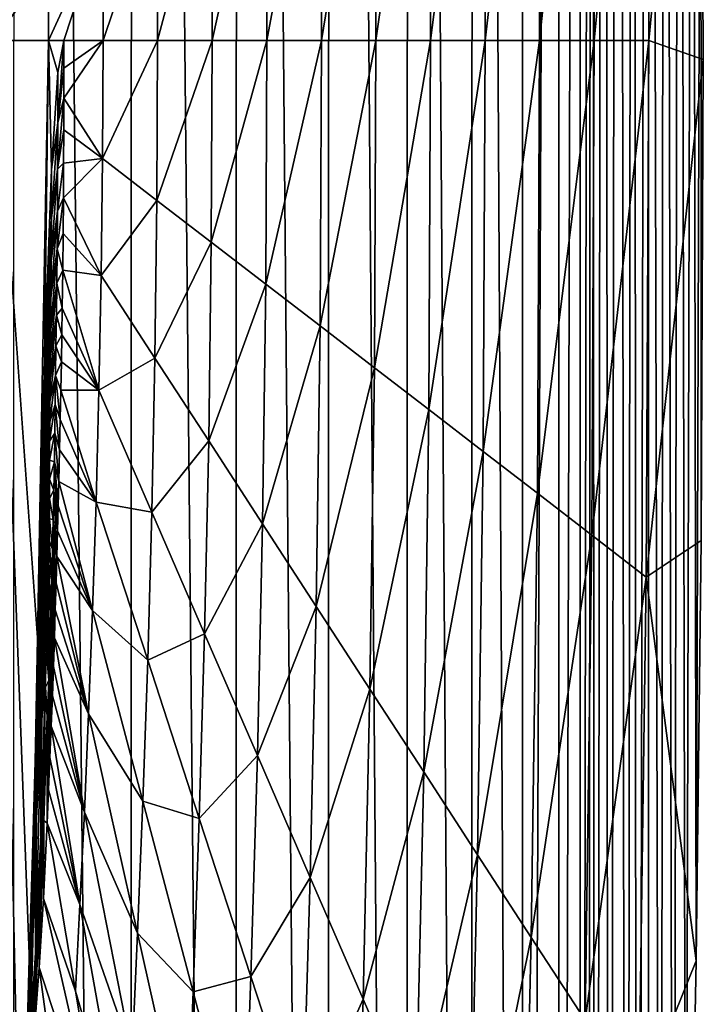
# Model space of a CAD drawing. Header units: metres. Extents: x -23 to 23, y -199 to 23.
# Tile 94 of 112: x 21.29 to 23.5, y -3.12 to 0.07. Entities that reach past the tile are written whole.
import ezdxf

# ---------------------------------------------------------------- set-up
doc = ezdxf.new("R2010")
doc.units = ezdxf.units.M
doc.layers.add('solid_509541_180_SW0001', color=7, linetype='CONTINUOUS')

msp = doc.modelspace()

# ---------------------------------------------------------------- linework, layer by layer
at = {"layer": 'solid_509541_180_SW0001'}
for points in [[(21.272379, 18.231327), (21.651262, -17.62179), (21.271763, -18.232256)], [(21.651768, 17.620922), (21.651262, -17.62179), (21.272379, 18.231327)], [(21.651768, 17.620922), (21.990761, -16.985317), (21.651262, -17.62179)], [(21.991114, 16.98461), (21.990761, -16.985317), (21.651768, 17.620922)], [(21.991114, 16.98461), (22.289051, -16.325073), (21.990761, -16.985317)], [(22.289352, 16.324329), (22.289051, -16.325073), (21.991114, 16.98461)], [(22.289352, 16.324329), (22.543396, -15.64744), (22.289051, -16.325073)], [(22.543859, 15.64606), (22.543396, -15.64744), (22.289352, 16.324329)], [(22.543859, 15.64606), (22.752281, -14.959577), (22.543396, -15.64744)], [(22.752655, 14.958184), (22.752281, -14.959577), (22.543859, 15.64606)], [(22.752655, 14.958184), (22.915579, -14.258878), (22.752281, -14.959577)], [(22.915773, 14.257938), (22.915579, -14.258878), (22.752655, 14.958184)], [(23.032616, 13.541714), (22.915579, -14.258878), (22.915773, 14.257938)], [(23.032616, 13.541714), (23.032574, -13.542065), (22.915579, -14.258878)], [(23.032616, 13.541714), (23.102457, 12.805935), (23.032574, -13.542065)], [(23.102457, 12.805935), (23.102457, -12.805942), (23.032574, -13.542065)], [(23.140348, 12.168409), (23.102457, -12.805942), (23.102457, 12.805935)], [(23.126352, -12.409692), (23.102457, -12.805942), (23.140348, 12.168409)], [(23.126352, -12.409692), (23.140348, 12.168409), (23.149172, -12.013106)], [(23.149172, -12.013106), (23.140348, 12.168409), (23.181448, 11.426046)], [(23.149172, -12.013106), (23.181448, 11.426046), (23.194319, -11.183565)], [(23.194319, -11.183565), (23.181448, 11.426046), (23.226093, 10.563564)], [(23.194319, -11.183565), (23.226093, 10.563564), (23.25148, -10.043468)], [(23.25148, -10.043468), (23.226093, 10.563564), (23.273956, 9.562971)], [(23.25148, -10.043468), (23.273956, 9.562971), (23.285231, -9.312739)], [(23.285231, -9.312739), (23.273956, 9.562971), (23.324074, 8.403833)], [(23.285231, -9.312739), (23.324074, 8.403833), (23.322346, -8.445287)], [(23.322346, -8.445287), (23.324074, 8.403833), (23.362188, -7.41409)], [(23.362188, -7.41409), (23.324074, 8.403833), (23.374695, 7.061818)], [(23.362188, -7.41409), (23.374695, 7.061818), (23.403366, -6.185947)], [(23.403366, -6.185947), (23.374695, 7.061818), (23.423, 5.509752)], [(23.403366, -6.185947), (23.423, 5.509752), (23.443232, -4.722521)], [(23.443232, -4.722521), (23.423, 5.509752), (23.464575, 3.71486)], [(23.443232, -4.722521), (23.464575, 3.71486), (23.477303, -2.975769)], [(23.477303, -2.975769), (23.464575, 3.71486), (23.491991, 1.748199)], [(23.139788, 1.59907, 37.250984), (23.147419, 0, 37.250984), (23.315487, 1.734377, 18.616182)], [(23.147419, 0, 37.250984), (23.323797, 0, 18.616182), (23.315487, 1.734377, 18.616182)], [(23.315487, 1.734377, 18.616182), (23.323797, 0, 18.616182), (23.491991, 1.748199)], [(23.323797, 0, 18.616182), (23.499964, -0.061168), (23.491991, 1.748199)], [(23.477303, -2.975769), (23.491991, 1.748199), (23.493242, -1.616292)], [(23.493242, -1.616292), (23.491991, 1.748199), (23.499964, -0.061168)], [(22.964088, 1.463763, 55.88578), (22.971041, 0, 55.88578), (23.139788, 1.59907, 37.250984)], [(22.971041, 0, 55.88578), (23.147419, 0, 37.250984), (23.139788, 1.59907, 37.250984)], [(22.788389, 1.328456, 74.520584), (22.794661, 0, 74.520584), (22.964088, 1.463763, 55.88578)], [(22.794661, 0, 74.520584), (22.971041, 0, 55.88578), (22.964088, 1.463763, 55.88578)], [(22.61269, 1.19315, 93.15538), (22.618282, 0, 93.15538), (22.788389, 1.328456, 74.520584)], [(22.618282, 0, 93.15538), (22.794661, 0, 74.520584), (22.788389, 1.328456, 74.520584)], [(22.436991, 1.057843, 111.790176), (22.441904, 0, 111.790176), (22.61269, 1.19315, 93.15538)], [(22.441904, 0, 111.790176), (22.618282, 0, 93.15538), (22.61269, 1.19315, 93.15538)], [(22.26129, 0.922536, 130.424973), (22.265526, 0, 130.424973), (22.436991, 1.057843, 111.790176)], [(22.265526, 0, 130.424973), (22.441904, 0, 111.790176), (22.436991, 1.057843, 111.790176)], [(22.08559, 0.78723, 149.059784), (22.089146, 0, 149.059784), (22.26129, 0.922536, 130.424973)], [(22.089146, 0, 149.059784), (22.265526, 0, 130.424973), (22.26129, 0.922536, 130.424973)], [(21.909891, 0.651923, 167.69458), (21.912767, 0, 167.69458), (22.08559, 0.78723, 149.059784)], [(21.912767, 0, 167.69458), (22.089146, 0, 149.059784), (22.08559, 0.78723, 149.059784)], [(21.734192, 0.516616, 186.329376), (21.736389, 0, 186.329376), (21.909891, 0.651923, 167.69458)], [(21.736389, 0, 186.329376), (21.912767, 0, 167.69458), (21.909891, 0.651923, 167.69458)], [(21.558493, 0.381309, 204.964172), (21.560009, 0, 204.964172), (21.734192, 0.516616, 186.329376)], [(21.560009, 0, 204.964172), (21.736389, 0, 186.329376), (21.734192, 0.516616, 186.329376)], [(21.558493, 0.381309, 204.964172), (21.382793, 0.246003, 223.598984), (21.383631, 0, 223.598984)], [(21.433784, 0, 218.300186), (21.558493, 0.381309, 204.964172), (21.383631, 0, 223.598984)], [(21.433784, 0, 218.300186), (21.560009, 0, 204.964172), (21.558493, 0.381309, 204.964172)], [(21.209131, 0.135163, 242.009415), (21.209375, 0, 242.00946), (21.382793, 0.246003, 223.598984)], [(21.209375, 0, 242.00946), (21.383631, 0, 223.598984), (21.382793, 0.246003, 223.598984)], [(21.209375, 0, 242.00946), (21.327127, -3.097213, 229.568741), (21.348419, -1.93068, 227.319199)], [(21.348419, -1.93068, 227.319199), (21.383631, 0, 223.598984), (21.209375, 0, 242.00946)], [(21.307217, -4.512949, 231.672409), (21.327127, -3.097213, 229.568741), (21.209375, 0, 242.00946)], [(21.288965, -6.157858, 233.600708), (21.307217, -4.512949, 231.672409), (21.209375, 0, 242.00946)], [(21.348419, -1.93068, 227.319199), (21.370708, -1.031988, 224.96434), (21.383631, 0, 223.598984)], [(21.370708, -1.031988, 224.96434), (21.393436, -0.417303, 222.563065), (21.383631, 0, 223.598984)], [(21.413664, -0.103094, 220.425873), (21.433784, 0, 218.300186), (21.383631, 0, 223.598984)], [(21.393436, -0.417303, 222.563065), (21.413664, -0.103094, 220.425873), (21.383631, 0, 223.598984)], [(21.413481, -0.265472, 220.40451), (21.433729, -0.088913, 218.295486), (21.433784, 0, 218.300186)], [(21.413481, -0.265472, 220.40451), (21.433784, 0, 218.300186), (21.413664, -0.103094, 220.425873)], [(21.43355, -0.185654, 218.27916), (21.558493, -0.381309, 204.964172), (21.560009, 0, 204.964172)], [(21.433729, -0.088913, 218.295486), (21.43355, -0.185654, 218.27916), (21.560009, 0, 204.964172)], [(21.433784, 0, 218.300186), (21.433729, -0.088913, 218.295486), (21.560009, 0, 204.964172)], [(21.558493, -0.381309, 204.964172), (21.734192, -0.516616, 186.329376), (21.736389, 0, 186.329376)], [(21.560009, 0, 204.964172), (21.558493, -0.381309, 204.964172), (21.736389, 0, 186.329376)], [(21.734192, -0.516616, 186.329376), (21.909891, -0.651923, 167.69458), (21.912767, 0, 167.69458)], [(21.736389, 0, 186.329376), (21.734192, -0.516616, 186.329376), (21.912767, 0, 167.69458)], [(21.909891, -0.651923, 167.69458), (22.08559, -0.78723, 149.059784), (22.089146, 0, 149.059784)], [(21.912767, 0, 167.69458), (21.909891, -0.651923, 167.69458), (22.089146, 0, 149.059784)], [(22.08559, -0.78723, 149.059784), (22.26129, -0.922536, 130.424973), (22.265526, 0, 130.424973)], [(22.089146, 0, 149.059784), (22.08559, -0.78723, 149.059784), (22.265526, 0, 130.424973)], [(22.26129, -0.922536, 130.424973), (22.436991, -1.057843, 111.790176), (22.441904, 0, 111.790176)], [(22.265526, 0, 130.424973), (22.26129, -0.922536, 130.424973), (22.441904, 0, 111.790176)], [(22.436991, -1.057843, 111.790176), (22.61269, -1.19315, 93.15538), (22.618282, 0, 93.15538)], [(22.441904, 0, 111.790176), (22.436991, -1.057843, 111.790176), (22.618282, 0, 93.15538)], [(22.61269, -1.19315, 93.15538), (22.788389, -1.328456, 74.520584), (22.794661, 0, 74.520584)], [(22.618282, 0, 93.15538), (22.61269, -1.19315, 93.15538), (22.794661, 0, 74.520584)], [(22.788389, -1.328456, 74.520584), (22.964088, -1.463763, 55.88578), (22.971041, 0, 55.88578)], [(22.794661, 0, 74.520584), (22.788389, -1.328456, 74.520584), (22.971041, 0, 55.88578)], [(22.964088, -1.463763, 55.88578), (23.139788, -1.59907, 37.250984), (23.147419, 0, 37.250984)], [(22.971041, 0, 55.88578), (22.964088, -1.463763, 55.88578), (23.147419, 0, 37.250984)], [(23.139788, -1.59907, 37.250984), (23.315487, -1.734377, 18.616182), (23.323797, 0, 18.616182)], [(23.147419, 0, 37.250984), (23.139788, -1.59907, 37.250984), (23.323797, 0, 18.616182)], [(23.323797, 0, 18.616182), (23.315487, -1.734377, 18.616182), (23.499964, -0.061168)], [(23.315487, -1.734377, 18.616182), (23.493242, -1.616292), (23.499964, -0.061168)], [(21.413481, -0.265472, 220.40451), (21.43355, -0.185654, 218.27916), (21.433729, -0.088913, 218.295486)], [(21.393436, -0.417303, 222.563065), (21.413481, -0.265472, 220.40451), (21.413664, -0.103094, 220.425873)], [(21.412998, -0.415685, 220.351624), (21.433216, -0.288695, 218.249496), (21.43355, -0.185654, 218.27916)], [(21.412998, -0.415685, 220.351624), (21.43355, -0.185654, 218.27916), (21.413481, -0.265472, 220.40451)], [(21.43355, -0.185654, 218.27916), (21.433216, -0.288695, 218.249496), (21.558493, -0.381309, 204.964172)], [(21.393108, -0.574647, 222.537766), (21.412998, -0.415685, 220.351624), (21.413481, -0.265472, 220.40451)], [(21.393436, -0.417303, 222.563065), (21.393108, -0.574647, 222.537766), (21.413481, -0.265472, 220.40451)], [(21.412998, -0.415685, 220.351624), (21.432695, -0.396613, 218.205353), (21.433216, -0.288695, 218.249496)], [(21.433216, -0.288695, 218.249496), (21.432695, -0.396613, 218.205353), (21.558493, -0.381309, 204.964172)], [(21.431955, -0.508363, 218.146347), (21.554033, -0.759313, 204.964172), (21.558493, -0.381309, 204.964172)], [(21.432695, -0.396613, 218.205353), (21.431955, -0.508363, 218.146347), (21.558493, -0.381309, 204.964172)], [(21.558493, -0.381309, 204.964172), (21.554033, -0.759313, 204.964172), (21.734192, -0.516616, 186.329376)], [(21.412262, -0.551166, 220.274948), (21.431955, -0.508363, 218.146347), (21.432695, -0.396613, 218.205353)], [(21.412262, -0.551166, 220.274948), (21.432695, -0.396613, 218.205353), (21.412998, -0.415685, 220.351624)], [(21.373573, -0.943405, 224.660522), (21.393436, -0.417303, 222.563065), (21.370708, -1.031988, 224.96434)], [(21.373573, -0.943405, 224.660522), (21.393108, -0.574647, 222.537766), (21.393436, -0.417303, 222.563065)], [(21.392506, -0.713086, 222.480927), (21.412262, -0.551166, 220.274948), (21.412998, -0.415685, 220.351624)], [(21.393108, -0.574647, 222.537766), (21.392506, -0.713086, 222.480927), (21.412998, -0.415685, 220.351624)], [(21.411333, -0.673008, 220.181595), (21.430962, -0.623488, 218.073044), (21.431955, -0.508363, 218.146347)], [(21.411333, -0.673008, 220.181595), (21.431955, -0.508363, 218.146347), (21.412262, -0.551166, 220.274948)], [(21.431955, -0.508363, 218.146347), (21.430962, -0.623488, 218.073044), (21.554033, -0.759313, 204.964172)], [(21.554033, -0.759313, 204.964172), (21.72777, -1.026859, 186.329376), (21.734192, -0.516616, 186.329376)], [(21.734192, -0.516616, 186.329376), (21.72777, -1.026859, 186.329376), (21.909891, -0.651923, 167.69458)], [(21.391695, -0.831925, 222.400955), (21.411333, -0.673008, 220.181595), (21.412262, -0.551166, 220.274948)], [(21.392506, -0.713086, 222.480927), (21.391695, -0.831925, 222.400955), (21.412262, -0.551166, 220.274948)], [(21.372965, -1.093246, 224.629623), (21.392506, -0.713086, 222.480927), (21.393108, -0.574647, 222.537766)], [(21.372965, -1.093246, 224.629623), (21.393108, -0.574647, 222.537766), (21.373573, -0.943405, 224.660522)], [(21.411333, -0.673008, 220.181595), (21.429678, -0.742286, 217.986832), (21.430962, -0.623488, 218.073044)], [(21.430962, -0.623488, 218.073044), (21.429678, -0.742286, 217.986832), (21.554033, -0.759313, 204.964172)], [(21.72777, -1.026859, 186.329376), (21.901508, -1.294405, 167.69458), (21.909891, -0.651923, 167.69458)], [(21.909891, -0.651923, 167.69458), (21.901508, -1.294405, 167.69458), (22.08559, -0.78723, 149.059784)], [(21.390781, -0.932975, 222.304626), (21.410269, -0.784243, 220.077835), (21.411333, -0.673008, 220.181595)], [(21.391695, -0.831925, 222.400955), (21.390781, -0.932975, 222.304626), (21.411333, -0.673008, 220.181595)], [(21.410269, -0.784243, 220.077835), (21.429678, -0.742286, 217.986832), (21.411333, -0.673008, 220.181595)], [(21.372046, -1.220334, 224.568787), (21.391695, -0.831925, 222.400955), (21.392506, -0.713086, 222.480927)], [(21.372046, -1.220334, 224.568787), (21.392506, -0.713086, 222.480927), (21.372965, -1.093246, 224.629623)], [(21.410269, -0.784243, 220.077835), (21.428062, -0.865666, 217.889648), (21.429678, -0.742286, 217.986832)], [(21.429678, -0.742286, 217.986832), (21.428062, -0.865666, 217.889648), (21.546886, -1.130788, 204.964172)], [(21.429678, -0.742286, 217.986832), (21.546886, -1.130788, 204.964172), (21.554033, -0.759313, 204.964172)], [(21.554033, -0.759313, 204.964172), (21.546886, -1.130788, 204.964172), (21.72777, -1.026859, 186.329376)], [(21.389864, -1.020044, 222.197906), (21.409113, -0.888142, 219.96843), (21.410269, -0.784243, 220.077835)], [(21.390781, -0.932975, 222.304626), (21.389864, -1.020044, 222.197906), (21.410269, -0.784243, 220.077835)], [(21.409113, -0.888142, 219.96843), (21.428062, -0.865666, 217.889648), (21.410269, -0.784243, 220.077835)], [(21.901508, -1.294405, 167.69458), (22.075245, -1.561952, 149.059784), (22.08559, -0.78723, 149.059784)], [(22.08559, -0.78723, 149.059784), (22.075245, -1.561952, 149.059784), (22.26129, -0.922536, 130.424973)], [(21.370926, -1.32364, 224.485504), (21.390781, -0.932975, 222.304626), (21.391695, -0.831925, 222.400955)], [(21.370926, -1.32364, 224.485504), (21.391695, -0.831925, 222.400955), (21.372046, -1.220334, 224.568787)], [(21.389027, -1.097137, 222.085251), (21.407904, -0.987176, 219.856216), (21.409113, -0.888142, 219.96843)], [(21.389864, -1.020044, 222.197906), (21.389027, -1.097137, 222.085251), (21.409113, -0.888142, 219.96843)], [(21.407904, -0.987176, 219.856216), (21.426779, -0.95103, 217.819611), (21.409113, -0.888142, 219.96843)], [(21.409113, -0.888142, 219.96843), (21.426779, -0.95103, 217.819611), (21.428062, -0.865666, 217.889648)], [(21.428062, -0.865666, 217.889648), (21.426779, -0.95103, 217.819611), (21.546886, -1.130788, 204.964172)], [(22.075245, -1.561952, 149.059784), (22.248981, -1.829498, 130.424973), (22.26129, -0.922536, 130.424973)], [(22.26129, -0.922536, 130.424973), (22.248981, -1.829498, 130.424973), (22.436991, -1.057843, 111.790176)], [(21.373573, -0.943405, 224.660522), (21.370478, -1.045575, 224.987335), (21.354284, -1.673581, 226.695831)], [(21.372965, -1.093246, 224.629623), (21.373573, -0.943405, 224.660522), (21.354284, -1.673581, 226.695831)], [(21.369755, -1.405613, 224.386261), (21.389864, -1.020044, 222.197906), (21.390781, -0.932975, 222.304626)], [(21.369755, -1.405613, 224.386261), (21.390781, -0.932975, 222.304626), (21.370926, -1.32364, 224.485504)], [(21.373573, -0.943405, 224.660522), (21.370708, -1.031988, 224.96434), (21.370478, -1.045575, 224.987335)], [(21.407904, -0.987176, 219.856216), (21.425314, -1.039156, 217.74588), (21.426779, -0.95103, 217.819611)], [(21.426779, -0.95103, 217.819611), (21.425314, -1.039156, 217.74588), (21.546886, -1.130788, 204.964172)], [(21.388329, -1.167361, 221.969284), (21.406654, -1.083016, 219.742493), (21.407904, -0.987176, 219.856216)], [(21.389027, -1.097137, 222.085251), (21.388329, -1.167361, 221.969284), (21.407904, -0.987176, 219.856216)], [(21.406654, -1.083016, 219.742493), (21.425314, -1.039156, 217.74588), (21.407904, -0.987176, 219.856216)], [(21.370478, -1.045575, 224.987335), (21.370708, -1.031988, 224.96434), (21.348419, -1.93068, 227.319199)], [(21.370478, -1.045575, 224.987335), (21.348419, -1.93068, 227.319199), (21.354284, -1.673581, 226.695831)], [(21.368675, -1.47073, 224.276688), (21.389027, -1.097137, 222.085251), (21.389864, -1.020044, 222.197906)], [(21.368675, -1.47073, 224.276688), (21.389864, -1.020044, 222.197906), (21.369755, -1.405613, 224.386261)], [(21.406654, -1.083016, 219.742493), (21.423649, -1.130483, 217.668503), (21.425314, -1.039156, 217.74588)], [(21.425314, -1.039156, 217.74588), (21.423649, -1.130483, 217.668503), (21.546886, -1.130788, 204.964172)], [(21.546886, -1.130788, 204.964172), (21.717583, -1.524515, 186.329376), (21.72777, -1.026859, 186.329376)], [(21.72777, -1.026859, 186.329376), (21.717583, -1.524515, 186.329376), (21.901508, -1.294405, 167.69458)], [(22.248981, -1.829498, 130.424973), (22.422718, -2.097044, 111.790176), (22.436991, -1.057843, 111.790176)], [(22.436991, -1.057843, 111.790176), (22.422718, -2.097044, 111.790176), (22.61269, -1.19315, 93.15538)], [(21.372965, -1.093246, 224.629623), (21.354284, -1.673581, 226.695831), (21.35323, -1.816212, 226.659637)], [(21.372046, -1.220334, 224.568787), (21.372965, -1.093246, 224.629623), (21.35323, -1.816212, 226.659637)], [(21.367813, -1.523614, 224.160934), (21.388329, -1.167361, 221.969284), (21.389027, -1.097137, 222.085251)], [(21.367813, -1.523614, 224.160934), (21.389027, -1.097137, 222.085251), (21.368675, -1.47073, 224.276688)], [(21.387798, -1.232957, 221.851196), (21.405367, -1.176793, 219.627548), (21.406654, -1.083016, 219.742493)], [(21.388329, -1.167361, 221.969284), (21.387798, -1.232957, 221.851196), (21.406654, -1.083016, 219.742493)], [(21.405367, -1.176793, 219.627548), (21.421768, -1.225098, 217.587555), (21.406654, -1.083016, 219.742493)], [(21.406654, -1.083016, 219.742493), (21.421768, -1.225098, 217.587555), (21.423649, -1.130483, 217.668503)], [(21.423649, -1.130483, 217.668503), (21.421768, -1.225098, 217.587555), (21.537422, -1.492675, 204.964172)], [(21.423649, -1.130483, 217.668503), (21.537422, -1.492675, 204.964172), (21.546886, -1.130788, 204.964172)], [(21.546886, -1.130788, 204.964172), (21.537422, -1.492675, 204.964172), (21.717583, -1.524515, 186.329376)], [(21.367254, -1.567911, 224.041473), (21.387798, -1.232957, 221.851196), (21.388329, -1.167361, 221.969284)], [(21.367254, -1.567911, 224.041473), (21.388329, -1.167361, 221.969284), (21.367813, -1.523614, 224.160934)], [(21.387436, -1.295604, 221.731277), (21.404022, -1.269353, 219.5112), (21.405367, -1.176793, 219.627548)], [(21.387798, -1.232957, 221.851196), (21.387436, -1.295604, 221.731277), (21.405367, -1.176793, 219.627548)], [(21.404022, -1.269353, 219.5112), (21.419647, -1.323319, 217.502731), (21.405367, -1.176793, 219.627548)], [(21.405367, -1.176793, 219.627548), (21.419647, -1.323319, 217.502731), (21.421768, -1.225098, 217.587555)], [(22.422718, -2.097044, 111.790176), (22.596455, -2.36459, 93.15538), (22.61269, -1.19315, 93.15538)], [(22.61269, -1.19315, 93.15538), (22.596455, -2.36459, 93.15538), (22.788389, -1.328456, 74.520584)], [(21.372046, -1.220334, 224.568787), (21.35323, -1.816212, 226.659637), (21.351797, -1.932149, 226.594742)], [(21.370926, -1.32364, 224.485504), (21.372046, -1.220334, 224.568787), (21.351797, -1.932149, 226.594742)], [(21.367039, -1.60635, 223.919373), (21.387436, -1.295604, 221.731277), (21.387798, -1.232957, 221.851196)], [(21.367039, -1.60635, 223.919373), (21.387798, -1.232957, 221.851196), (21.367254, -1.567911, 224.041473)], [(21.421768, -1.225098, 217.587555), (21.419647, -1.323319, 217.502731), (21.537422, -1.492675, 204.964172)], [(21.387205, -1.356716, 221.609344), (21.402584, -1.361503, 219.39325), (21.404022, -1.269353, 219.5112)], [(21.387436, -1.295604, 221.731277), (21.387205, -1.356716, 221.609344), (21.404022, -1.269353, 219.5112)], [(21.402584, -1.361503, 219.39325), (21.417271, -1.425147, 217.413803), (21.404022, -1.269353, 219.5112)], [(21.404022, -1.269353, 219.5112), (21.417271, -1.425147, 217.413803), (21.419647, -1.323319, 217.502731)], [(21.367168, -1.641079, 223.794861), (21.387436, -1.295604, 221.731277), (21.367039, -1.60635, 223.919373)], [(21.367168, -1.641079, 223.794861), (21.387205, -1.356716, 221.609344), (21.387436, -1.295604, 221.731277)], [(21.717583, -1.524515, 186.329376), (21.888281, -1.918242, 167.69458), (21.901508, -1.294405, 167.69458)], [(21.901508, -1.294405, 167.69458), (21.888281, -1.918242, 167.69458), (22.075245, -1.561952, 149.059784)], [(21.370926, -1.32364, 224.485504), (21.351797, -1.932149, 226.594742), (21.350138, -2.020816, 226.508179)], [(21.369755, -1.405613, 224.386261), (21.370926, -1.32364, 224.485504), (21.350138, -2.020816, 226.508179)], [(21.419647, -1.323319, 217.502731), (21.417271, -1.425147, 217.413803), (21.537422, -1.492675, 204.964172)], [(22.596455, -2.36459, 93.15538), (22.770193, -2.632136, 74.520584), (22.788389, -1.328456, 74.520584)], [(22.788389, -1.328456, 74.520584), (22.770193, -2.632136, 74.520584), (22.964088, -1.463763, 55.88578)], [(21.367588, -1.674008, 223.667847), (21.387205, -1.356716, 221.609344), (21.367168, -1.641079, 223.794861)], [(21.367588, -1.674008, 223.667847), (21.387032, -1.417731, 221.485352), (21.387205, -1.356716, 221.609344)], [(21.387205, -1.356716, 221.609344), (21.387032, -1.417731, 221.485352), (21.402584, -1.361503, 219.39325)], [(21.387032, -1.417731, 221.485352), (21.400995, -1.454116, 219.273758), (21.402584, -1.361503, 219.39325)], [(21.400995, -1.454116, 219.273758), (21.41317, -1.584911, 217.271957), (21.402584, -1.361503, 219.39325)], [(21.402584, -1.361503, 219.39325), (21.41317, -1.584911, 217.271957), (21.415302, -1.503978, 217.344177)], [(21.402584, -1.361503, 219.39325), (21.415302, -1.503978, 217.344177), (21.417271, -1.425147, 217.413803)], [(21.369755, -1.405613, 224.386261), (21.350138, -2.020816, 226.508179), (21.348442, -2.085234, 226.406128)], [(21.368675, -1.47073, 224.276688), (21.369755, -1.405613, 224.386261), (21.348442, -2.085234, 226.406128)], [(21.368198, -1.707124, 223.538345), (21.387032, -1.417731, 221.485352), (21.367588, -1.674008, 223.667847)], [(21.368198, -1.707124, 223.538345), (21.386812, -1.480221, 221.359497), (21.387032, -1.417731, 221.485352)], [(21.387032, -1.417731, 221.485352), (21.386812, -1.480221, 221.359497), (21.400995, -1.454116, 219.273758)], [(21.417271, -1.425147, 217.413803), (21.415302, -1.503978, 217.344177), (21.526075, -1.842161, 204.964172)], [(21.417271, -1.425147, 217.413803), (21.526075, -1.842161, 204.964172), (21.537422, -1.492675, 204.964172)], [(21.386812, -1.480221, 221.359497), (21.399189, -1.54811, 219.152969), (21.400995, -1.454116, 219.273758)], [(21.399189, -1.54811, 219.152969), (21.410856, -1.667983, 217.197083), (21.400995, -1.454116, 219.273758)], [(21.400995, -1.454116, 219.273758), (21.410856, -1.667983, 217.197083), (21.41317, -1.584911, 217.271957)], [(22.770193, -2.632136, 74.520584), (22.94393, -2.899682, 55.88578), (22.964088, -1.463763, 55.88578)], [(22.964088, -1.463763, 55.88578), (22.94393, -2.899682, 55.88578), (23.139788, -1.59907, 37.250984)], [(21.368675, -1.47073, 224.276688), (21.348442, -2.085234, 226.406128), (21.346907, -2.13044, 226.293854)], [(21.367813, -1.523614, 224.160934), (21.368675, -1.47073, 224.276688), (21.346907, -2.13044, 226.293854)], [(21.368858, -1.742607, 223.406738), (21.386812, -1.480221, 221.359497), (21.368198, -1.707124, 223.538345)], [(21.368858, -1.742607, 223.406738), (21.386423, -1.545843, 221.232254), (21.386812, -1.480221, 221.359497)], [(21.386812, -1.480221, 221.359497), (21.386423, -1.545843, 221.232254), (21.399189, -1.54811, 219.152969)], [(21.537422, -1.492675, 204.964172), (21.526075, -1.842161, 204.964172), (21.704298, -2.003686, 186.329376)], [(21.537422, -1.492675, 204.964172), (21.704298, -2.003686, 186.329376), (21.717583, -1.524515, 186.329376)], [(21.367813, -1.523614, 224.160934), (21.346907, -2.13044, 226.293854), (21.345692, -2.161558, 226.175278)], [(21.367254, -1.567911, 224.041473), (21.367813, -1.523614, 224.160934), (21.345692, -2.161558, 226.175278)], [(21.415302, -1.503978, 217.344177), (21.41317, -1.584911, 217.271957), (21.526075, -1.842161, 204.964172)], [(21.717583, -1.524515, 186.329376), (21.704298, -2.003686, 186.329376), (21.888281, -1.918242, 167.69458)], [(21.369389, -1.782755, 223.273666), (21.386423, -1.545843, 221.232254), (21.368858, -1.742607, 223.406738)], [(21.369389, -1.782755, 223.273666), (21.385721, -1.61627, 221.104263), (21.386423, -1.545843, 221.232254)], [(21.386423, -1.545843, 221.232254), (21.385721, -1.61627, 221.104263), (21.397091, -1.644412, 219.031281)], [(21.386423, -1.545843, 221.232254), (21.397091, -1.644412, 219.031281), (21.399189, -1.54811, 219.152969)], [(21.397091, -1.644412, 219.031281), (21.405653, -1.840781, 217.038986), (21.399189, -1.54811, 219.152969)], [(21.399189, -1.54811, 219.152969), (21.405653, -1.840781, 217.038986), (21.408354, -1.75331, 217.119385)], [(21.399189, -1.54811, 219.152969), (21.408354, -1.75331, 217.119385), (21.410856, -1.667983, 217.197083)], [(21.367254, -1.567911, 224.041473), (21.345692, -2.161558, 226.175278), (21.344913, -2.182669, 226.052643)], [(21.367039, -1.60635, 223.919373), (21.367254, -1.567911, 224.041473), (21.344913, -2.182669, 226.052643)], [(21.41317, -1.584911, 217.271957), (21.410856, -1.667983, 217.197083), (21.526075, -1.842161, 204.964172)], [(21.888281, -1.918242, 167.69458), (22.058977, -2.311969, 149.059784), (22.075245, -1.561952, 149.059784)], [(22.075245, -1.561952, 149.059784), (22.058977, -2.311969, 149.059784), (22.248981, -1.829498, 130.424973)], [(21.367039, -1.60635, 223.919373), (21.344913, -2.182669, 226.052643), (21.344627, -2.196902, 225.926926)], [(21.367168, -1.641079, 223.794861), (21.367039, -1.60635, 223.919373), (21.344627, -2.196902, 225.926926)], [(21.369598, -1.829888, 223.139969), (21.385721, -1.61627, 221.104263), (21.369389, -1.782755, 223.273666)], [(21.369598, -1.829888, 223.139969), (21.384562, -1.693114, 220.976257), (21.385721, -1.61627, 221.104263)], [(21.385721, -1.61627, 221.104263), (21.384562, -1.693114, 220.976257), (21.394621, -1.743914, 218.909225)], [(21.385721, -1.61627, 221.104263), (21.394621, -1.743914, 218.909225), (21.397091, -1.644412, 219.031281)], [(22.94393, -2.899682, 55.88578), (23.117666, -3.167228, 37.250984), (23.139788, -1.59907, 37.250984)], [(23.139788, -1.59907, 37.250984), (23.117666, -3.167228, 37.250984), (23.315487, -1.734377, 18.616182)], [(23.315487, -1.734377, 18.616182), (23.477303, -2.975769), (23.493242, -1.616292)], [(21.367168, -1.641079, 223.794861), (21.344627, -2.196902, 225.926926), (21.34483, -2.206803, 225.79834)], [(21.367588, -1.674008, 223.667847), (21.367168, -1.641079, 223.794861), (21.34483, -2.206803, 225.79834)], [(21.394621, -1.743914, 218.909225), (21.402733, -1.930669, 216.955688), (21.397091, -1.644412, 219.031281)], [(21.397091, -1.644412, 219.031281), (21.402733, -1.930669, 216.955688), (21.405653, -1.840781, 217.038986)], [(21.354284, -1.673581, 226.695831), (21.34812, -1.955798, 227.345535), (21.335724, -2.60067, 228.650375)], [(21.35323, -1.816212, 226.659637), (21.354284, -1.673581, 226.695831), (21.335724, -2.60067, 228.650375)], [(21.367588, -1.674008, 223.667847), (21.34483, -2.206803, 225.79834), (21.345459, -2.2147, 225.666794)], [(21.368198, -1.707124, 223.538345), (21.367588, -1.674008, 223.667847), (21.345459, -2.2147, 225.666794)], [(21.354284, -1.673581, 226.695831), (21.348419, -1.93068, 227.319199), (21.34812, -1.955798, 227.345535)], [(21.410856, -1.667983, 217.197083), (21.408354, -1.75331, 217.119385), (21.513311, -2.176762, 204.964172)], [(21.410856, -1.667983, 217.197083), (21.513311, -2.176762, 204.964172), (21.526075, -1.842161, 204.964172)], [(21.368198, -1.707124, 223.538345), (21.345459, -2.2147, 225.666794), (21.346392, -2.223048, 225.53244)], [(21.368858, -1.742607, 223.406738), (21.368198, -1.707124, 223.538345), (21.346392, -2.223048, 225.53244)], [(21.369287, -1.886244, 223.006622), (21.382809, -1.777858, 220.849045), (21.384562, -1.693114, 220.976257)], [(21.369287, -1.886244, 223.006622), (21.384562, -1.693114, 220.976257), (21.369598, -1.829888, 223.139969)], [(21.384562, -1.693114, 220.976257), (21.382809, -1.777858, 220.849045), (21.391705, -1.847435, 218.787323)], [(21.384562, -1.693114, 220.976257), (21.391705, -1.847435, 218.787323), (21.394621, -1.743914, 218.909225)], [(21.368858, -1.742607, 223.406738), (21.346392, -2.223048, 225.53244), (21.347452, -2.234545, 225.395752)], [(21.369389, -1.782755, 223.273666), (21.368858, -1.742607, 223.406738), (21.347452, -2.234545, 225.395752)], [(21.391705, -1.847435, 218.787323), (21.396164, -2.118405, 216.779984), (21.394621, -1.743914, 218.909225)], [(21.394621, -1.743914, 218.909225), (21.396164, -2.118405, 216.779984), (21.399572, -2.023262, 216.869263)], [(21.394621, -1.743914, 218.909225), (21.399572, -2.023262, 216.869263), (21.402733, -1.930669, 216.955688)], [(23.117666, -3.167228, 37.250984), (23.291403, -3.434774, 18.616182), (23.315487, -1.734377, 18.616182)], [(23.315487, -1.734377, 18.616182), (23.291403, -3.434774, 18.616182), (23.477303, -2.975769)], [(21.369389, -1.782755, 223.273666), (21.347452, -2.234545, 225.395752), (21.348429, -2.252035, 225.257553)], [(21.369598, -1.829888, 223.139969), (21.369389, -1.782755, 223.273666), (21.348429, -2.252035, 225.257553)], [(21.368263, -1.953879, 222.874619), (21.380337, -1.871778, 220.723343), (21.382809, -1.777858, 220.849045)], [(21.368263, -1.953879, 222.874619), (21.382809, -1.777858, 220.849045), (21.369287, -1.886244, 223.006622)], [(21.382809, -1.777858, 220.849045), (21.380337, -1.871778, 220.723343), (21.388277, -1.955679, 218.666107)], [(21.382809, -1.777858, 220.849045), (21.388277, -1.955679, 218.666107), (21.391705, -1.847435, 218.787323)], [(21.408354, -1.75331, 217.119385), (21.405653, -1.840781, 217.038986), (21.513311, -2.176762, 204.964172)], [(21.35323, -1.816212, 226.659637), (21.335724, -2.60067, 228.650375), (21.334066, -2.735465, 228.608215)], [(21.351797, -1.932149, 226.594742), (21.35323, -1.816212, 226.659637), (21.334066, -2.735465, 228.608215)], [(21.369598, -1.829888, 223.139969), (21.348429, -2.252035, 225.257553), (21.349081, -2.278385, 225.118881)], [(21.369287, -1.886244, 223.006622), (21.369598, -1.829888, 223.139969), (21.349081, -2.278385, 225.118881)], [(21.405653, -1.840781, 217.038986), (21.402733, -1.930669, 216.955688), (21.513311, -2.176762, 204.964172)], [(21.526075, -1.842161, 204.964172), (21.513311, -2.176762, 204.964172), (21.688709, -2.458948, 186.329376)], [(21.526075, -1.842161, 204.964172), (21.688709, -2.458948, 186.329376), (21.704298, -2.003686, 186.329376)], [(22.058977, -2.311969, 149.059784), (22.229673, -2.705696, 130.424973), (22.248981, -1.829498, 130.424973)], [(22.248981, -1.829498, 130.424973), (22.229673, -2.705696, 130.424973), (22.422718, -2.097044, 111.790176)], [(21.366356, -2.034564, 222.744843), (21.377043, -1.975875, 220.599762), (21.380337, -1.871778, 220.723343)], [(21.366356, -2.034564, 222.744843), (21.380337, -1.871778, 220.723343), (21.368263, -1.953879, 222.874619)], [(21.380337, -1.871778, 220.723343), (21.377043, -1.975875, 220.599762), (21.384281, -2.069201, 218.546021)], [(21.380337, -1.871778, 220.723343), (21.384281, -2.069201, 218.546021), (21.388277, -1.955679, 218.666107)], [(21.388277, -1.955679, 218.666107), (21.392477, -2.216533, 216.687561), (21.391705, -1.847435, 218.787323)], [(21.391705, -1.847435, 218.787323), (21.392477, -2.216533, 216.687561), (21.396164, -2.118405, 216.779984)], [(21.369287, -1.886244, 223.006622), (21.349081, -2.278385, 225.118881), (21.349167, -2.316363, 224.980881)], [(21.368263, -1.953879, 222.874619), (21.369287, -1.886244, 223.006622), (21.349167, -2.316363, 224.980881)], [(21.34812, -1.955798, 227.345535), (21.348419, -1.93068, 227.319199), (21.327127, -3.097213, 229.568741)], [(21.351797, -1.932149, 226.594742), (21.334066, -2.735465, 228.608215), (21.33193, -2.840438, 228.539352)], [(21.350138, -2.020816, 226.508179), (21.351797, -1.932149, 226.594742), (21.33193, -2.840438, 228.539352)], [(21.402733, -1.930669, 216.955688), (21.399572, -2.023262, 216.869263), (21.499565, -2.494404, 204.964172)], [(21.402733, -1.930669, 216.955688), (21.499565, -2.494404, 204.964172), (21.513311, -2.176762, 204.964172)], [(21.704298, -2.003686, 186.329376), (21.871176, -2.514697, 167.69458), (21.888281, -1.918242, 167.69458)], [(21.888281, -1.918242, 167.69458), (21.871176, -2.514697, 167.69458), (22.058977, -2.311969, 149.059784)], [(21.34812, -1.955798, 227.345535), (21.327127, -3.097213, 229.568741), (21.335724, -2.60067, 228.650375)], [(21.368263, -1.953879, 222.874619), (21.349167, -2.316363, 224.980881), (21.348454, -2.368508, 224.844696)], [(21.366356, -2.034564, 222.744843), (21.368263, -1.953879, 222.874619), (21.348454, -2.368508, 224.844696)], [(21.384281, -2.069201, 218.546021), (21.388481, -2.317991, 216.591782), (21.388277, -1.955679, 218.666107)], [(21.388277, -1.955679, 218.666107), (21.388481, -2.317991, 216.591782), (21.392477, -2.216533, 216.687561)], [(21.359385, -2.240071, 222.494263), (21.377043, -1.975875, 220.599762), (21.363424, -2.129689, 222.618103)], [(21.362371, -2.193995, 222.123581), (21.377043, -1.975875, 220.599762), (21.359385, -2.240071, 222.494263)], [(21.362371, -2.193995, 222.123581), (21.372862, -2.090803, 220.478943), (21.377043, -1.975875, 220.599762)], [(21.363424, -2.129689, 222.618103), (21.377043, -1.975875, 220.599762), (21.366356, -2.034564, 222.744843)], [(21.377043, -1.975875, 220.599762), (21.372862, -2.090803, 220.478943), (21.384281, -2.069201, 218.546021)], [(21.704298, -2.003686, 186.329376), (21.688709, -2.458948, 186.329376), (21.871176, -2.514697, 167.69458)], [(21.350138, -2.020816, 226.508179), (21.33193, -2.840438, 228.539352), (21.329506, -2.915329, 228.449646)], [(21.348442, -2.085234, 226.406128), (21.350138, -2.020816, 226.508179), (21.329506, -2.915329, 228.449646)], [(21.366356, -2.034564, 222.744843), (21.348454, -2.368508, 224.844696), (21.346733, -2.437012, 224.711411)], [(21.363424, -2.129689, 222.618103), (21.366356, -2.034564, 222.744843), (21.346733, -2.437012, 224.711411)], [(21.399572, -2.023262, 216.869263), (21.396164, -2.118405, 216.779984), (21.499565, -2.494404, 204.964172)], [(21.372862, -2.090803, 220.478943), (21.373989, -2.089343, 220.245209), (21.384281, -2.069201, 218.546021)], [(21.373989, -2.089343, 220.245209), (21.379681, -2.188329, 218.427643), (21.384281, -2.069201, 218.546021)], [(21.379681, -2.188329, 218.427643), (21.384165, -2.422629, 216.492966), (21.384281, -2.069201, 218.546021)], [(21.384281, -2.069201, 218.546021), (21.384165, -2.422629, 216.492966), (21.388481, -2.317991, 216.591782)], [(21.348442, -2.085234, 226.406128), (21.329506, -2.915329, 228.449646), (21.327032, -2.963661, 228.344955)], [(21.346907, -2.13044, 226.293854), (21.348442, -2.085234, 226.406128), (21.327032, -2.963661, 228.344955)], [(21.358845, -2.566148, 222.133209), (21.372862, -2.090803, 220.478943), (21.362371, -2.193995, 222.123581)], [(21.368008, -2.421116, 220.12117), (21.372862, -2.090803, 220.478943), (21.358845, -2.566148, 222.133209)], [(21.368008, -2.421116, 220.12117), (21.379681, -2.188329, 218.427643), (21.373989, -2.089343, 220.245209)], [(21.368008, -2.421116, 220.12117), (21.373989, -2.089343, 220.245209), (21.372862, -2.090803, 220.478943)], [(22.229673, -2.705696, 130.424973), (22.40037, -3.099423, 111.790176), (22.422718, -2.097044, 111.790176)], [(22.422718, -2.097044, 111.790176), (22.40037, -3.099423, 111.790176), (22.596455, -2.36459, 93.15538)], [(21.346907, -2.13044, 226.293854), (21.327032, -2.963661, 228.344955), (21.324755, -2.990928, 228.23027)], [(21.345692, -2.161558, 226.175278), (21.346907, -2.13044, 226.293854), (21.324755, -2.990928, 228.23027)], [(21.363424, -2.129689, 222.618103), (21.343834, -2.52359, 224.581909), (21.339663, -2.628966, 224.455307)], [(21.363424, -2.129689, 222.618103), (21.339663, -2.628966, 224.455307), (21.345261, -2.507485, 223.961319)], [(21.363424, -2.129689, 222.618103), (21.346733, -2.437012, 224.711411), (21.343834, -2.52359, 224.581909)], [(21.359385, -2.240071, 222.494263), (21.363424, -2.129689, 222.618103), (21.345261, -2.507485, 223.961319)], [(21.396164, -2.118405, 216.779984), (21.392477, -2.216533, 216.687561), (21.499565, -2.494404, 204.964172)], [(21.345692, -2.161558, 226.175278), (21.324755, -2.990928, 228.23027), (21.322878, -3.002638, 228.109177)], [(21.344913, -2.182669, 226.052643), (21.345692, -2.161558, 226.175278), (21.322878, -3.002638, 228.109177)], [(21.344913, -2.182669, 226.052643), (21.322878, -3.002638, 228.109177), (21.321541, -3.00321, 227.983749)], [(21.344627, -2.196902, 225.926926), (21.344913, -2.182669, 226.052643), (21.321541, -3.00321, 227.983749)], [(21.358845, -2.566148, 222.133209), (21.362371, -2.193995, 222.123581), (21.359385, -2.240071, 222.494263)], [(21.368008, -2.421116, 220.12117), (21.369122, -2.521298, 218.074112), (21.379681, -2.188329, 218.427643)], [(21.369122, -2.521298, 218.074112), (21.379827, -2.198948, 218.331833), (21.379681, -2.188329, 218.427643)], [(21.379827, -2.198948, 218.331833), (21.384165, -2.422629, 216.492966), (21.379681, -2.188329, 218.427643)], [(21.513311, -2.176762, 204.964172), (21.499565, -2.494404, 204.964172), (21.671648, -2.885513, 186.329376)], [(21.513311, -2.176762, 204.964172), (21.671648, -2.885513, 186.329376), (21.688709, -2.458948, 186.329376)], [(21.34483, -2.206803, 225.79834), (21.320812, -2.996094, 227.854889), (21.320692, -2.984154, 227.722733)], [(21.345459, -2.2147, 225.666794), (21.34483, -2.206803, 225.79834), (21.320692, -2.984154, 227.722733)], [(21.345459, -2.2147, 225.666794), (21.320692, -2.984154, 227.722733), (21.32111, -2.970069, 227.587296)], [(21.344627, -2.196902, 225.926926), (21.321541, -3.00321, 227.983749), (21.320812, -2.996094, 227.854889)], [(21.34483, -2.206803, 225.79834), (21.344627, -2.196902, 225.926926), (21.320812, -2.996094, 227.854889)], [(21.346392, -2.223048, 225.53244), (21.345459, -2.2147, 225.666794), (21.32111, -2.970069, 227.587296)], [(21.346392, -2.223048, 225.53244), (21.32111, -2.970069, 227.587296), (21.321922, -2.956684, 227.448746)], [(21.347452, -2.234545, 225.395752), (21.346392, -2.223048, 225.53244), (21.321922, -2.956684, 227.448746)], [(21.369122, -2.521298, 218.074112), (21.379511, -2.530442, 216.39122), (21.379827, -2.198948, 218.331833)], [(21.379827, -2.198948, 218.331833), (21.379511, -2.530442, 216.39122), (21.384165, -2.422629, 216.492966)], [(21.392477, -2.216533, 216.687561), (21.388481, -2.317991, 216.591782), (21.485209, -2.793506, 204.964172)], [(21.392477, -2.216533, 216.687561), (21.485209, -2.793506, 204.964172), (21.499565, -2.494404, 204.964172)], [(21.347452, -2.234545, 225.395752), (21.321922, -2.956684, 227.448746), (21.322933, -2.947126, 227.307724)], [(21.348429, -2.252035, 225.257553), (21.347452, -2.234545, 225.395752), (21.322933, -2.947126, 227.307724)], [(21.348429, -2.252035, 225.257553), (21.322933, -2.947126, 227.307724), (21.323895, -2.944692, 227.165176)], [(21.349081, -2.278385, 225.118881), (21.348429, -2.252035, 225.257553), (21.323895, -2.944692, 227.165176)], [(21.342091, -2.949377, 224.091431), (21.359385, -2.240071, 222.494263), (21.345261, -2.507485, 223.961319)], [(21.358845, -2.566148, 222.133209), (21.359385, -2.240071, 222.494263), (21.342091, -2.949377, 224.091431)], [(21.349081, -2.278385, 225.118881), (21.323895, -2.944692, 227.165176), (21.324541, -2.952701, 227.022293)], [(21.349167, -2.316363, 224.980881), (21.349081, -2.278385, 225.118881), (21.324541, -2.952701, 227.022293)], [(21.349167, -2.316363, 224.980881), (21.324541, -2.952701, 227.022293), (21.324594, -2.974355, 226.880341)], [(21.348454, -2.368508, 224.844696), (21.349167, -2.316363, 224.980881), (21.324594, -2.974355, 226.880341)], [(21.388481, -2.317991, 216.591782), (21.384165, -2.422629, 216.492966), (21.485209, -2.793506, 204.964172)], [(21.871176, -2.514697, 167.69458), (22.038052, -3.025707, 149.059784), (22.058977, -2.311969, 149.059784)], [(22.058977, -2.311969, 149.059784), (22.038052, -3.025707, 149.059784), (22.229673, -2.705696, 130.424973)], [(21.348454, -2.368508, 224.844696), (21.324594, -2.974355, 226.880341), (21.323792, -3.012595, 226.740662)], [(21.346733, -2.437012, 224.711411), (21.348454, -2.368508, 224.844696), (21.323792, -3.012595, 226.740662)], [(22.40037, -3.099423, 111.790176), (22.571066, -3.49315, 93.15538), (22.596455, -2.36459, 93.15538)], [(22.596455, -2.36459, 93.15538), (22.571066, -3.49315, 93.15538), (22.770193, -2.632136, 74.520584)], [(21.346733, -2.437012, 224.711411), (21.323792, -3.012595, 226.740662), (21.321892, -3.069955, 226.604446)], [(21.343834, -2.52359, 224.581909), (21.346733, -2.437012, 224.711411), (21.321892, -3.069955, 226.604446)], [(21.368008, -2.421116, 220.12117), (21.358845, -2.566148, 222.133209), (21.349657, -2.873532, 221.750809)], [(21.355957, -2.73052, 219.741684), (21.368008, -2.421116, 220.12117), (21.349657, -2.873532, 221.750809)], [(21.355957, -2.73052, 219.741684), (21.369122, -2.521298, 218.074112), (21.368008, -2.421116, 220.12117)], [(21.384165, -2.422629, 216.492966), (21.379511, -2.530442, 216.39122), (21.485209, -2.793506, 204.964172)], [(21.688709, -2.458948, 186.329376), (21.671648, -2.885513, 186.329376), (21.851341, -3.075735, 167.69458)], [(21.688709, -2.458948, 186.329376), (21.851341, -3.075735, 167.69458), (21.871176, -2.514697, 167.69458)], [(21.342091, -2.949377, 224.091431), (21.345261, -2.507485, 223.961319), (21.339663, -2.628966, 224.455307)], [(21.499565, -2.494404, 204.964172), (21.485209, -2.793506, 204.964172), (21.653912, -3.279382, 186.329376)], [(21.499565, -2.494404, 204.964172), (21.653912, -3.279382, 186.329376), (21.671648, -2.885513, 186.329376)], [(21.871176, -2.514697, 167.69458), (21.851341, -3.075735, 167.69458), (22.038052, -3.025707, 149.059784)], [(21.343834, -2.52359, 224.581909), (21.318707, -3.148418, 226.472672), (21.31414, -3.248402, 226.343826)], [(21.343834, -2.52359, 224.581909), (21.31414, -3.248402, 226.343826), (21.322857, -3.02704, 225.752213)], [(21.343834, -2.52359, 224.581909), (21.321892, -3.069955, 226.604446), (21.318707, -3.148418, 226.472672)], [(21.339663, -2.628966, 224.455307), (21.343834, -2.52359, 224.581909), (21.322857, -3.02704, 225.752213)], [(21.369122, -2.521298, 218.074112), (21.353012, -2.830793, 217.697632), (21.353334, -2.996807, 215.885773)], [(21.355957, -2.73052, 219.741684), (21.353012, -2.830793, 217.697632), (21.369122, -2.521298, 218.074112)], [(21.369122, -2.521298, 218.074112), (21.353334, -2.996807, 215.885773), (21.367283, -2.773819, 216.143494)], [(21.369122, -2.521298, 218.074112), (21.367283, -2.773819, 216.143494), (21.379511, -2.530442, 216.39122)], [(21.470495, -3.073063, 204.964172), (21.379511, -2.530442, 216.39122), (21.367283, -2.773819, 216.143494)], [(21.485209, -2.793506, 204.964172), (21.379511, -2.530442, 216.39122), (21.470495, -3.073063, 204.964172)], [(21.358845, -2.566148, 222.133209), (21.342091, -2.949377, 224.091431), (21.33461, -3.25287, 223.706436)], [(21.349657, -2.873532, 221.750809), (21.358845, -2.566148, 222.133209), (21.33461, -3.25287, 223.706436)], [(21.335724, -2.60067, 228.650375), (21.326805, -3.132694, 229.586807), (21.318043, -3.715503, 230.504211)], [(21.334066, -2.735465, 228.608215), (21.335724, -2.60067, 228.650375), (21.318043, -3.715503, 230.504211)], [(21.335724, -2.60067, 228.650375), (21.327127, -3.097213, 229.568741), (21.326805, -3.132694, 229.586807)], [(21.318241, -3.561742, 225.977554), (21.339663, -2.628966, 224.455307), (21.322857, -3.02704, 225.752213)], [(21.342091, -2.949377, 224.091431), (21.339663, -2.628966, 224.455307), (21.318241, -3.561742, 225.977554)], [(22.571066, -3.49315, 93.15538), (22.741762, -3.886877, 74.520584), (22.770193, -2.632136, 74.520584)], [(22.770193, -2.632136, 74.520584), (22.741762, -3.886877, 74.520584), (22.94393, -2.899682, 55.88578)], [(22.038052, -3.025707, 149.059784), (22.204929, -3.536718, 130.424973), (22.229673, -2.705696, 130.424973)], [(22.229673, -2.705696, 130.424973), (22.204929, -3.536718, 130.424973), (22.40037, -3.099423, 111.790176)], [(21.334066, -2.735465, 228.608215), (21.318043, -3.715503, 230.504211), (21.315617, -3.841712, 230.456314)], [(21.33193, -2.840438, 228.539352), (21.334066, -2.735465, 228.608215), (21.315617, -3.841712, 230.456314)], [(21.355957, -2.73052, 219.741684), (21.349657, -2.873532, 221.750809), (21.330956, -3.176646, 221.362793)], [(21.336248, -3.033966, 219.356018), (21.355957, -2.73052, 219.741684), (21.330956, -3.176646, 221.362793)], [(21.336248, -3.033966, 219.356018), (21.353012, -2.830793, 217.697632), (21.355957, -2.73052, 219.741684)], [(21.367283, -2.773819, 216.143494), (21.353334, -2.996807, 215.885773), (21.569609, -3.664172, 192.516052)], [(21.470495, -3.073063, 204.964172), (21.367283, -2.773819, 216.143494), (21.569609, -3.664172, 192.516052)], [(21.485209, -2.793506, 204.964172), (21.470495, -3.073063, 204.964172), (21.636166, -3.637508, 186.329376)], [(21.485209, -2.793506, 204.964172), (21.636166, -3.637508, 186.329376), (21.653912, -3.279382, 186.329376)], [(21.353012, -2.830793, 217.697632), (21.331362, -3.132432, 217.314346), (21.337606, -3.211099, 215.618927)], [(21.336248, -3.033966, 219.356018), (21.331362, -3.132432, 217.314346), (21.353012, -2.830793, 217.697632)], [(21.353012, -2.830793, 217.697632), (21.337606, -3.211099, 215.618927), (21.353334, -2.996807, 215.885773)], [(21.33193, -2.840438, 228.539352), (21.315617, -3.841712, 230.456314), (21.312584, -3.935763, 230.38356)], [(21.329506, -2.915329, 228.449646), (21.33193, -2.840438, 228.539352), (21.312584, -3.935763, 230.38356)], [(21.349657, -2.873532, 221.750809), (21.33461, -3.25287, 223.706436), (21.316008, -3.553584, 223.316299)], [(21.330956, -3.176646, 221.362793), (21.349657, -2.873532, 221.750809), (21.316008, -3.553584, 223.316299)], [(21.671648, -2.885513, 186.329376), (21.653912, -3.279382, 186.329376), (21.829987, -3.594264, 167.69458)], [(21.671648, -2.885513, 186.329376), (21.829987, -3.594264, 167.69458), (21.851341, -3.075735, 167.69458)], [(21.329506, -2.915329, 228.449646), (21.312584, -3.935763, 230.38356), (21.309179, -3.997595, 230.290909)], [(21.327032, -2.963661, 228.344955), (21.329506, -2.915329, 228.449646), (21.309179, -3.997595, 230.290909)], [(22.741762, -3.886877, 74.520584), (22.91246, -4.280604, 55.88578), (22.94393, -2.899682, 55.88578)], [(22.94393, -2.899682, 55.88578), (22.91246, -4.280604, 55.88578), (23.117666, -3.167228, 37.250984)], [(21.321922, -2.956684, 227.448746), (21.29483, -3.929661, 229.410858), (21.295109, -3.897475, 229.268906)], [(21.321922, -2.956684, 227.448746), (21.32111, -2.970069, 227.587296), (21.29483, -3.929661, 229.410858)], [(21.322933, -2.947126, 227.307724), (21.295109, -3.897475, 229.268906), (21.295637, -3.869703, 229.124344)], [(21.322933, -2.947126, 227.307724), (21.321922, -2.956684, 227.448746), (21.295109, -3.897475, 229.268906)], [(21.323895, -2.944692, 227.165176), (21.295637, -3.869703, 229.124344), (21.296154, -3.849998, 228.978287)], [(21.323895, -2.944692, 227.165176), (21.322933, -2.947126, 227.307724), (21.295637, -3.869703, 229.124344)], [(21.324541, -2.952701, 227.022293), (21.323895, -2.944692, 227.165176), (21.296154, -3.849998, 228.978287)], [(21.324541, -2.952701, 227.022293), (21.296154, -3.849998, 228.978287), (21.29637, -3.842039, 228.832016)], [(21.324594, -2.974355, 226.880341), (21.324541, -2.952701, 227.022293), (21.29637, -3.842039, 228.832016)], [(21.342091, -2.949377, 224.091431), (21.318241, -3.561742, 225.977554), (21.31135, -3.859556, 225.5905)], [(21.33461, -3.25287, 223.706436), (21.342091, -2.949377, 224.091431), (21.31135, -3.859556, 225.5905)], [(21.32111, -2.970069, 227.587296), (21.295023, -3.962787, 229.54953), (21.29483, -3.929661, 229.410858)], [(21.32111, -2.970069, 227.587296), (21.320692, -2.984154, 227.722733), (21.295023, -3.962787, 229.54953)], [(21.320692, -2.984154, 227.722733), (21.295839, -3.993694, 229.684601), (21.295023, -3.962787, 229.54953)], [(21.320692, -2.984154, 227.722733), (21.320812, -2.996094, 227.854889), (21.295839, -3.993694, 229.684601)], [(21.324594, -2.974355, 226.880341), (21.29637, -3.842039, 228.832016), (21.295982, -3.849372, 228.686951)], [(21.323792, -3.012595, 226.740662), (21.324594, -2.974355, 226.880341), (21.295982, -3.849372, 228.686951)], [(21.324755, -2.990928, 228.23027), (21.305687, -4.03117, 230.183853), (21.302404, -4.042334, 230.067047)], [(21.322878, -3.002638, 228.109177), (21.324755, -2.990928, 228.23027), (21.302404, -4.042334, 230.067047)], [(21.327032, -2.963661, 228.344955), (21.309179, -3.997595, 230.290909), (21.305687, -4.03117, 230.183853)], [(21.324755, -2.990928, 228.23027), (21.327032, -2.963661, 228.344955), (21.305687, -4.03117, 230.183853)], [(23.291403, -3.434774, 18.616182), (23.443232, -4.722521), (23.477303, -2.975769)], [(21.323792, -3.012595, 226.740662), (21.295982, -3.849372, 228.686951), (21.294704, -3.875251, 228.544525)], [(21.321892, -3.069955, 226.604446), (21.323792, -3.012595, 226.740662), (21.294704, -3.875251, 228.544525)], [(21.320812, -2.996094, 227.854889), (21.297356, -4.019426, 229.816101), (21.295839, -3.993694, 229.684601)], [(21.320812, -2.996094, 227.854889), (21.321541, -3.00321, 227.983749), (21.297356, -4.019426, 229.816101)], [(21.321541, -3.00321, 227.983749), (21.299572, -4.036868, 229.943832), (21.297356, -4.019426, 229.816101)], [(21.322878, -3.002638, 228.109177), (21.302404, -4.042334, 230.067047), (21.299572, -4.036868, 229.943832)], [(21.321541, -3.00321, 227.983749), (21.322878, -3.002638, 228.109177), (21.299572, -4.036868, 229.943832)], [(21.353334, -2.996807, 215.885773), (21.337606, -3.211099, 215.618927), (21.523722, -4.244569, 192.516052)], [(21.353334, -2.996807, 215.885773), (21.523722, -4.244569, 192.516052), (21.569609, -3.664172, 192.516052)], [(21.318241, -3.561742, 225.977554), (21.322857, -3.02704, 225.752213), (21.31414, -3.248402, 226.343826)], [(21.336248, -3.033966, 219.356018), (21.330956, -3.176646, 221.362793), (21.314665, -3.482508, 220.975357)], [(21.317377, -3.338489, 218.970596), (21.336248, -3.033966, 219.356018), (21.314665, -3.482508, 220.975357)], [(21.317377, -3.338489, 218.970596), (21.331362, -3.132432, 217.314346), (21.336248, -3.033966, 219.356018)], [(21.851341, -3.075735, 167.69458), (22.013973, -3.692523, 149.059784), (22.038052, -3.025707, 149.059784)], [(22.038052, -3.025707, 149.059784), (22.013973, -3.692523, 149.059784), (22.204929, -3.536718, 130.424973)], [(21.321892, -3.069955, 226.604446), (21.294704, -3.875251, 228.544525), (21.292282, -3.92248, 228.406036)], [(21.318707, -3.148418, 226.472672), (21.321892, -3.069955, 226.604446), (21.292282, -3.92248, 228.406036)], [(21.636166, -3.637508, 186.329376), (21.470495, -3.073063, 204.964172), (21.569609, -3.664172, 192.516052)], [(21.851341, -3.075735, 167.69458), (21.829987, -3.594264, 167.69458), (22.013973, -3.692523, 149.059784)], [(21.326805, -3.132694, 229.586807), (21.327127, -3.097213, 229.568741), (21.307217, -4.512949, 231.672409)], [(22.204929, -3.536718, 130.424973), (22.371807, -4.047729, 111.790176), (22.40037, -3.099423, 111.790176)], [(22.40037, -3.099423, 111.790176), (22.371807, -4.047729, 111.790176), (22.571066, -3.49315, 93.15538)]]:
    msp.add_3dface(points, dxfattribs=at)

doc.saveas('drawing.dxf')
